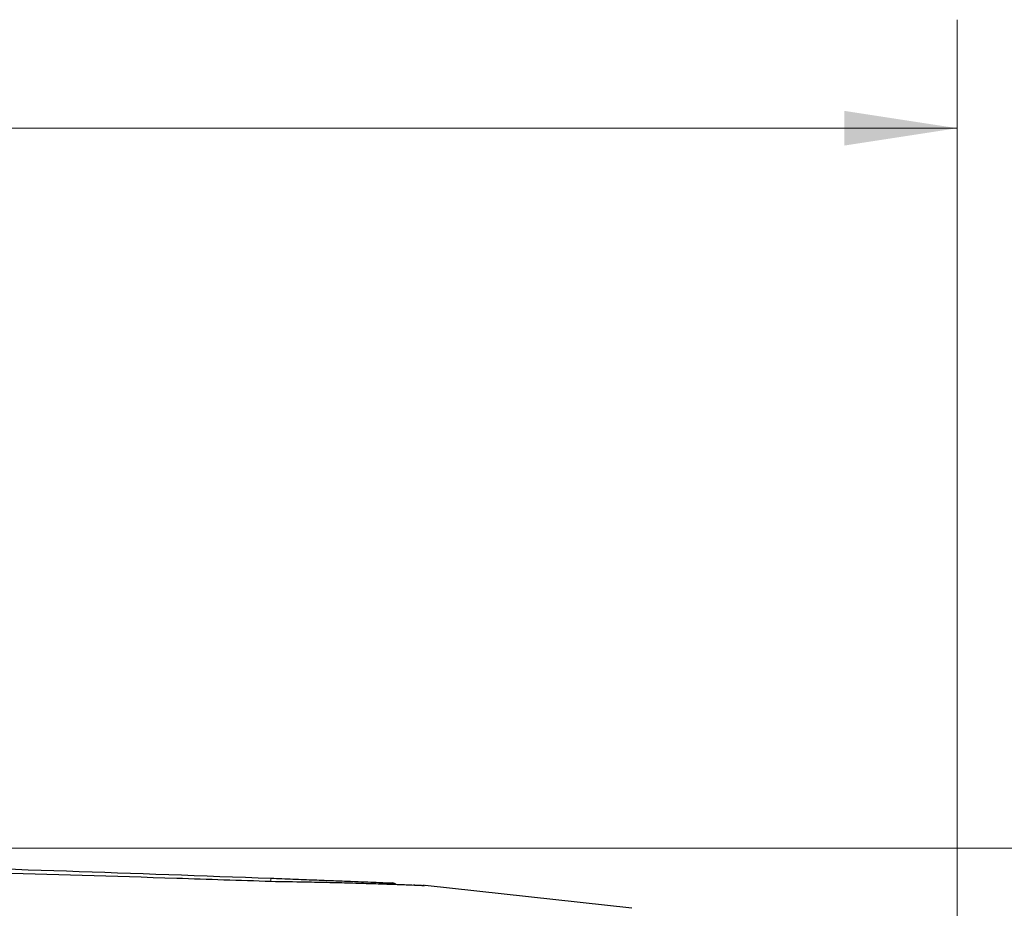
# Model space of a CAD drawing. Header units: millimetres. Extents: x 0 to 1118, y 0 to 864.
# Tile 78 of 117: x 594 to 623, y 498 to 524. Entities that reach past the tile are written whole.
import ezdxf

# ---------------------------------------------------------------- set-up
doc = ezdxf.new("R2010")
doc.units = ezdxf.units.MM
doc.styles.add('SLDTEXTSTYLE0', font='TXT', dxfattribs={"width": 0.75})
doc.dimstyles.new('SLDDIMSTYLE0', dxfattribs={"dimtxt": 3.175, "dimasz": 3.302, "dimexe": 0, "dimexo": 0.0625, "dimgap": 0.79375, "dimtad": 0, "dimtih": 1, "dimtoh": 1, "dimdec": 1, "dimlfac": 5, "dimrnd": 1e-09, "dimzin": 4, "dimdsep": 46, "dimtxsty": 'SLDTEXTSTYLE0', "dimsah": 1, "dimcen": 0.09, "dimadec": 0, "dimazin": 1, "dimtfac": 1, "dimtdec": 1, "dimtofl": 0, "dimtmove": 0, "dimatfit": 3, "dimfxl": 1, "dimfrac": 2, "dimtolj": 1, "dimtzin": 12, "dimarcsym": 0})
doc.dimstyles.new('SLDDIMSTYLE2', dxfattribs={"dimtxt": 3.175, "dimasz": 3.302, "dimexe": 0, "dimexo": 0.0625, "dimgap": 0.79375, "dimtad": 0, "dimtih": 1, "dimtoh": 1, "dimdec": 1, "dimlfac": 5, "dimrnd": 1e-09, "dimzin": 12, "dimdsep": 46, "dimtxsty": 'SLDTEXTSTYLE0', "dimsah": 1, "dimcen": 0.09, "dimadec": 0, "dimazin": 3, "dimtfac": 1, "dimtdec": 1, "dimtofl": 0, "dimtmove": 0, "dimatfit": 3, "dimfxl": 1, "dimfrac": 2, "dimtolj": 1, "dimtzin": 12, "dimarcsym": 0})

# ---------------------------------------------------------------- blocks, each defined once
blk = doc.blocks.new('_D')
at = {"color": 7, "linetype": 'Continuous', "lineweight": 0}
for p, q in [((556.113, 499.94), (670.967, 499.94)), ((667.792, 499.94), (667.792, 469.142)), ((667.792, 468.497), (666.825, 468.497)), ((666.825, 468.497), (666.825, 463.457)), ((678.349, 468.497), (679.317, 468.497)), ((679.317, 468.497), (679.317, 463.457)), ((666.825, 463.457), (667.792, 463.457)), ((679.317, 463.457), (678.349, 463.457)), ((667.792, 420.94), (667.792, 462.812)), ((619.613, 420.94), (670.967, 420.94))]:
    blk.add_line(p, q, dxfattribs=at)
at = {"color": 7, "linetype": 'Continuous', "lineweight": 18}
for points in [[(667.792, 499.94), (667.284, 496.638), (668.3, 496.638)], [(667.792, 420.94), (668.3, 424.242), (667.284, 424.242)]]:
    blk.add_solid(points, dxfattribs=at)
at = {"color": 7, "linetype": 'Continuous', "lineweight": 18, "char_height": 3.175, "attachment_point": 1, "style": 'SLDTEXTSTYLE0'}
for s, insert in [('395.0', (655.301, 467.55)), ('15.55', (667.792, 467.55))]:
    blk.add_mtext(s, dxfattribs=dict(at, insert=insert))
blk = doc.blocks.new('_D_3')
at = {"color": 7, "linetype": 'Continuous', "lineweight": 0}
for p, q in [((484.417, 476.175), (484.417, 524.172)), ((621.342, 495.009), (621.342, 524.172)), ((557.586, 523.517), (556.619, 523.517)), ((556.619, 523.517), (556.619, 518.476)), ((568.143, 523.517), (569.111, 523.517)), ((569.111, 523.517), (569.111, 518.476)), ((484.417, 520.997), (544.449, 520.997)), ((621.342, 520.997), (570.724, 520.997)), ((556.619, 518.476), (557.586, 518.476)), ((569.111, 518.476), (568.143, 518.476))]:
    blk.add_line(p, q, dxfattribs=at)
at = {"color": 7, "linetype": 'Continuous', "lineweight": 18}
for points in [[(484.417, 520.997), (487.719, 520.489), (487.719, 521.505)], [(621.342, 520.997), (618.04, 521.505), (618.04, 520.489)]]:
    blk.add_solid(points, dxfattribs=at)
at = {"color": 7, "linetype": 'Continuous', "lineweight": 18, "char_height": 3.175, "attachment_point": 1, "style": 'SLDTEXTSTYLE0'}
for s, insert in [('684.6', (545.095, 522.569)), ('26.95', (557.586, 522.569))]:
    blk.add_mtext(s, dxfattribs=dict(at, insert=insert))

msp = doc.modelspace()

# ---------------------------------------------------------------- linework, layer by layer
at = {"color": 7, "linetype": 'Continuous', "lineweight": 25}
for p, q in [((604.8229, 498.9203), (604.8235, 498.9203)), ((604.8235, 498.9203), (604.8235, 498.9203)), ((605.7687, 498.8483), (605.7682, 498.8484)), ((611.8317, 498.1807), (605.7865, 498.8463))]:
    msp.add_line(p, q, dxfattribs=at)
at = {"color": 7, "linetype": 'Continuous', "lineweight": 18}
msp.add_line((605.7686, 498.8456), (605.7699, 498.8376), dxfattribs=at)
msp.add_arc((599.5028, 499.0461), 1.7798, 357.28713, 0.43697, dxfattribs=at)
at = {"color": 7, "linetype": 'Continuous', "lineweight": 25}
msp.add_arc((604.8153, 498.7205), 0.2, 61.74702, 87.66358, dxfattribs=at)
for points, knots in [([(508.4025, 499.0596), (509.3217, 499.0938), (513.9181, 499.2648), (522.1933, 499.5208), (533.2295, 499.7657), (544.2674, 499.9104), (555.3062, 499.956), (566.345, 499.9021), (577.688, 499.7449), (587.3424, 499.5193), (595.3088, 499.2777), (599.2913, 499.1323), (601.2826, 499.0597)], [0, 0, 0, 0, 0.0297059, 0.1485272, 0.2673486, 0.3861699, 0.5049912, 0.6238126, 0.7426339, 0.8713106, 0.9356546, 1, 1, 1, 1]), ([(601.2877, 498.9604), (600.3678, 498.9915), (595.7683, 499.1471), (587.4878, 499.3797), (576.4452, 499.602), (565.401, 499.7333), (554.3562, 499.7745), (543.3114, 499.7253), (531.9699, 499.5824), (522.3215, 499.3776), (514.366, 499.1584), (510.3887, 499.0264), (508.4001, 498.9604)], [0, 0, 0, 0, 0.02972179, 0.14860383, 0.26748565, 0.38636731, 0.50524889, 0.62413047, 0.74301214, 0.87150067, 0.9357497, 1, 1, 1, 1]), ([(601.2826, 499.0597), (601.4984, 499.0514), (601.93, 499.035), (602.5497, 499.011), (603.1187, 498.9887), (603.617, 498.969), (604.038, 498.9521), (604.3763, 498.9385), (604.6258, 498.9284), (604.7892, 498.9217), (604.8113, 498.9208), (604.8228, 498.9203)], [0, 0, 0, 0, 0.1165419, 0.2330011, 0.3449718, 0.4569803, 0.5638203, 0.6706766, 0.7776957, 0.8846789, 1, 1, 1, 1]), ([(605.7698, 498.8376), (605.7572, 498.838), (605.7321, 498.8389), (605.5572, 498.8482), (605.2535, 498.8596), (604.8222, 498.8751), (604.2931, 498.8928), (603.6905, 498.9109), (603.0148, 498.9291), (602.2117, 498.9442), (601.6228, 498.9545), (601.2877, 498.9604)], [0, 0, 0, 0, 0.1003766, 0.2006579, 0.3139266, 0.4271853, 0.5341585, 0.6411272, 0.7491826, 0.8572743, 1, 1, 1, 1]), ([(604.9155, 498.8911), (604.9075, 498.8966), (604.8807, 498.9148), (604.8478, 498.918), (604.8248, 498.9203)], [0, 0, 0, 0, 0.3000988, 1, 1, 1, 1]), ([(605.6596, 498.8437), (605.6539, 498.844), (605.6156, 498.846), (605.5427, 498.8493), (605.4636, 498.852), (605.4528, 498.8524)], [0, 0, 0, 0, 0.1317647, 0.8814097, 1, 1, 1, 1]), ([(605.7692, 498.8476), (605.7679, 498.848), (605.7419, 498.856), (605.7146, 498.8484), (605.6888, 498.8412)], [0, 0, 0, 0, 0.05228425, 1, 1, 1, 1])]:
    msp.add_open_spline(points, degree=3, knots=knots, dxfattribs=at)
at = {"color": 7, "linetype": 'Continuous', "lineweight": 18}
msp.add_open_spline([(604.9469, 498.8704), (604.9468, 498.8706), (604.9324, 498.8884), (604.8891, 498.9099), (604.8449, 498.9169), (604.8228, 498.9203)], degree=3, knots=[0, 0, 0, 0, 0.0068254, 0.5034127, 1, 1, 1, 1], dxfattribs=at)

# ---------------------------------------------------------------- dimensions: what is measured, and where the dimension line sits
dim = msp.add_linear_dim(base=(484.4172, 520.9967), p1=(621.3416, 493.7395), p2=(484.4172, 474.9051), dimstyle='SLDDIMSTYLE2', dxfattribs=at)
dim.commit()
dim.dimension.update_dxf_attribs({"geometry": '_D_3', "text_midpoint": (557.5863, 520.9967), "dimtype": 160})
dim = msp.add_linear_dim(base=(667.7924, 420.9395), p1=(554.8425, 499.9395), p2=(618.3432, 420.9395), angle=90, dimstyle='SLDDIMSTYLE0', dxfattribs=at)
dim.commit()
dim.dimension.update_dxf_attribs({"geometry": '_D', "text_midpoint": (667.7924, 465.9773), "dimtype": 160})

doc.saveas('drawing.dxf')
